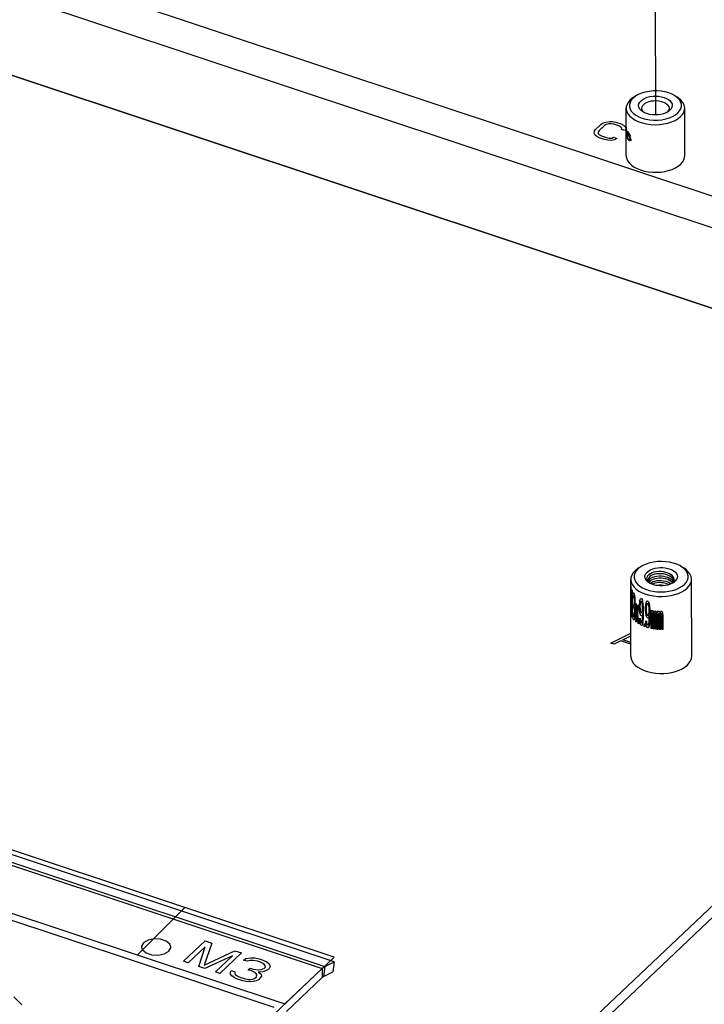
# Model space of a CAD drawing. Extents: x 0 to 1189, y 0 to 841.
# Tile 43 of 256: x 606 to 628, y 141 to 173. Entities that reach past the tile are written whole.
import ezdxf

# ---------------------------------------------------------------- set-up
doc = ezdxf.new("R2010")
doc.units = 0
doc.header["$LTSCALE"] = 65.395
doc.linetypes.add('DASHED', pattern=[0.2, 0.1, -0.1])
doc.layers.get('0').update_dxf_attribs({"linetype": 'CONTINUOUS'})
for name, color, linetype in [('02___PRT_ALL_AXES', 7, 'CONTINUOUS'), ('03___PRT_ALL_CURVES', 7, 'CONTINUOUS'), ('03__ASM_ALL_CURVES', 7, 'CONTINUOUS')]:
    doc.layers.add(name, color=color, linetype=linetype)

msp = doc.modelspace()

# ---------------------------------------------------------------- linework, layer by layer
at = {"color": 7, "linetype": 'DASHED'}
msp.add_line((625.789, 294.251), (626.058, 170.153), dxfattribs=at)
at = {"color": 7, "linetype": 'Continuous'}
for p, q in [((558.65, 190.573), (645.813, 161.573)), ((557.845, 189.81), (645.008, 160.811)), ((667.783, 182.395), (616.944, 134.214)), ((601.782, 172.589), (641.582, 159.348)), ((625.411, 170.759), (625.335, 170.698)), ((625.44, 170.778), (625.363, 170.731)), ((625.44, 170.778), (625.411, 170.759)), ((626.672, 170.78), (626.749, 170.734)), ((625.707, 170.224), (625.689, 170.237)), ((626.433, 170.246), (626.408, 170.226)), ((626.468, 170.287), (626.433, 170.246)), ((625.564, 155.536), (625.489, 155.476)), ((625.599, 155.559), (625.522, 155.512)), ((625.599, 155.559), (625.564, 155.536)), ((626.882, 155.561), (626.959, 155.515)), ((625.267, 152.647), (625.261, 155.136)), ((625.819, 155.06), (625.86, 155.023)), ((625.821, 155.121), (625.823, 155.102)), ((625.857, 155.024), (625.822, 155.047)), ((625.856, 155.037), (625.886, 155.008)), ((625.879, 155.011), (625.857, 155.024)), ((625.86, 155.023), (625.876, 155.013)), ((626.583, 155.003), (626.61, 155.026)), ((626.626, 155.025), (626.603, 155.012)), ((626.648, 155.04), (626.658, 155.047)), ((626.657, 155.103), (626.661, 155.139)), ((627.227, 152.652), (627.221, 155.141)), ((625.262, 154.934), (625.262, 154.927)), ((625.302, 154.778), (625.304, 153.909)), ((625.329, 154.679), (625.337, 154.705)), ((625.337, 154.705), (625.352, 154.704)), ((625.352, 154.704), (625.356, 154.699)), ((625.889, 155.007), (625.879, 155.011)), ((625.886, 155.008), (625.889, 155.007)), ((625.95, 154.979), (625.889, 155.007)), ((626.489, 154.754), (626.611, 154.78)), ((625.295, 153.929), (625.293, 154.613)), ((625.319, 154.546), (625.321, 154.617)), ((625.329, 154.532), (625.319, 154.546)), ((625.321, 154.617), (625.329, 154.679)), ((625.333, 154.581), (625.329, 154.532)), ((625.339, 154.61), (625.333, 154.581)), ((625.35, 154.614), (625.339, 154.61)), ((625.359, 154.604), (625.35, 154.614)), ((625.37, 154.572), (625.359, 154.604)), ((625.378, 154.527), (625.37, 154.572)), ((625.372, 154.662), (625.382, 154.615)), ((625.383, 154.467), (625.378, 154.527)), ((625.378, 154.361), (625.383, 154.43)), ((625.382, 154.615), (625.392, 154.531)), ((625.383, 154.43), (625.383, 154.467)), ((625.392, 154.531), (625.395, 154.455)), ((625.395, 154.418), (625.393, 154.346)), ((625.395, 154.455), (625.395, 154.418)), ((625.541, 154.31), (625.547, 154.399)), ((625.547, 154.399), (625.556, 154.467)), ((625.556, 154.467), (625.572, 154.514)), ((625.566, 154.388), (625.56, 154.336)), ((625.576, 154.42), (625.566, 154.388)), ((625.572, 154.514), (625.589, 154.524)), ((625.586, 154.433), (625.576, 154.42)), ((625.609, 154.422), (625.586, 154.433)), ((625.589, 154.524), (625.605, 154.516)), ((625.605, 154.516), (625.623, 154.489)), ((625.619, 154.399), (625.609, 154.422)), ((625.63, 154.357), (625.619, 154.399)), ((625.623, 154.489), (625.64, 154.426)), ((625.64, 154.426), (625.651, 154.348)), ((625.756, 154.383), (625.775, 154.432)), ((625.775, 154.432), (625.795, 154.445)), ((625.795, 154.445), (625.814, 154.439)), ((625.814, 154.439), (625.834, 154.416)), ((625.834, 154.416), (625.855, 154.355)), ((625.318, 154.088), (625.328, 154.073)), ((625.32, 154.029), (625.318, 154.088)), ((625.328, 154.073), (625.33, 154.033)), ((625.35, 154.319), (625.359, 154.308)), ((625.351, 154.245), (625.35, 154.319)), ((625.359, 154.234), (625.351, 154.245)), ((625.359, 154.308), (625.373, 154.329)), ((625.373, 154.2), (625.359, 154.234)), ((625.373, 154.329), (625.378, 154.361)), ((625.381, 154.155), (625.373, 154.2)), ((625.388, 154.296), (625.378, 154.25)), ((625.378, 154.25), (625.39, 154.201)), ((625.386, 154.077), (625.381, 154.155)), ((625.386, 154.003), (625.386, 154.077)), ((625.393, 154.346), (625.388, 154.296)), ((625.39, 154.201), (625.396, 154.141)), ((625.396, 154.141), (625.398, 154.064)), ((625.418, 154.359), (625.434, 154.346)), ((625.457, 154.033), (625.441, 154.164)), ((625.453, 154.188), (625.466, 154.082)), ((625.466, 154.082), (625.478, 154.168)), ((625.491, 154.126), (625.475, 154.02)), ((625.498, 154.3), (625.516, 154.288)), ((625.541, 154.236), (625.541, 154.31)), ((625.547, 154.14), (625.541, 154.236)), ((625.557, 154.061), (625.547, 154.14)), ((625.56, 154.336), (625.557, 154.283)), ((625.557, 154.283), (625.557, 154.246)), ((625.557, 154.246), (625.56, 154.188)), ((625.56, 154.188), (625.567, 154.13)), ((625.567, 154.13), (625.576, 154.087)), ((625.576, 154.087), (625.586, 154.064)), ((625.61, 154.052), (625.62, 154.066)), ((625.62, 154.066), (625.63, 154.098)), ((625.637, 154.299), (625.63, 154.357)), ((625.63, 154.098), (625.637, 154.151)), ((625.64, 154.242), (625.637, 154.299)), ((625.637, 154.151), (625.64, 154.205)), ((625.64, 154.205), (625.64, 154.242)), ((625.651, 154.348), (625.658, 154.253)), ((625.658, 154.253), (625.662, 154.122)), ((625.662, 154.122), (625.662, 153.992)), ((625.738, 154.223), (625.745, 154.312)), ((625.738, 154.149), (625.738, 154.223)), ((625.746, 154.054), (625.738, 154.149)), ((625.745, 154.312), (625.756, 154.383)), ((625.761, 154.252), (625.757, 154.198)), ((625.757, 154.198), (625.757, 154.161)), ((625.757, 154.161), (625.761, 154.104)), ((625.768, 154.305), (625.761, 154.252)), ((625.761, 154.104), (625.769, 154.047)), ((625.779, 154.339), (625.768, 154.305)), ((625.791, 154.354), (625.779, 154.339)), ((625.819, 154.346), (625.791, 154.354)), ((625.831, 154.324), (625.819, 154.346)), ((625.843, 154.284), (625.831, 154.324)), ((625.851, 154.227), (625.843, 154.284)), ((625.843, 154.026), (625.851, 154.079)), ((625.855, 154.171), (625.851, 154.227)), ((625.851, 154.079), (625.855, 154.134)), ((625.855, 154.355), (625.867, 154.278)), ((625.855, 154.134), (625.855, 154.171)), ((625.867, 154.278), (625.875, 154.184)), ((625.875, 154.184), (625.88, 154.054)), ((625.913, 154.139), (625.934, 154.135)), ((625.914, 153.548), (625.913, 154.139)), ((625.934, 154.135), (625.934, 154.08)), ((625.934, 154.08), (625.942, 154.115)), ((625.942, 154.115), (625.955, 154.132)), ((625.955, 154.132), (625.973, 154.129)), ((625.973, 154.129), (625.986, 154.108)), ((625.986, 154.108), (625.999, 154.051)), ((625.999, 154.051), (626.012, 154.104)), ((626.012, 154.104), (626.026, 154.121)), ((626.026, 154.121), (626.044, 154.119)), ((626.044, 154.119), (626.057, 154.099)), ((626.057, 154.099), (626.067, 154.061)), ((626.113, 154.112), (626.137, 154.111)), ((626.114, 153.521), (626.113, 154.112)), ((626.137, 154.111), (626.137, 154.055)), ((626.137, 154.055), (626.146, 154.092)), ((626.146, 154.092), (626.161, 154.11)), ((626.161, 154.11), (626.18, 154.109)), ((626.18, 154.109), (626.195, 154.09)), ((626.195, 154.09), (626.21, 154.034)), ((626.21, 154.034), (626.225, 154.089)), ((626.225, 154.089), (626.24, 154.108)), ((626.24, 154.108), (626.261, 154.108)), ((626.261, 154.108), (626.276, 154.09)), ((626.276, 154.09), (626.287, 154.053)), ((625.324, 153.968), (625.32, 154.029)), ((625.33, 153.922), (625.324, 153.968)), ((625.33, 154.033), (625.334, 153.99)), ((625.338, 153.874), (625.33, 153.922)), ((625.334, 153.99), (625.338, 153.966)), ((625.338, 153.966), (625.349, 153.934)), ((625.347, 153.844), (625.338, 153.874)), ((625.349, 153.934), (625.362, 153.917)), ((625.362, 153.917), (625.374, 153.923)), ((625.374, 153.831), (625.365, 153.822)), ((625.374, 153.923), (625.379, 153.936)), ((625.384, 153.857), (625.374, 153.831)), ((625.379, 153.936), (625.384, 153.968)), ((625.384, 153.968), (625.386, 154.003)), ((625.391, 153.887), (625.384, 153.857)), ((625.396, 153.937), (625.391, 153.887)), ((625.398, 153.99), (625.396, 153.937)), ((625.398, 154.064), (625.398, 153.99)), ((625.42, 153.768), (625.434, 153.873)), ((625.436, 153.755), (625.42, 153.768)), ((625.454, 153.884), (625.436, 153.755)), ((625.466, 153.971), (625.454, 153.884)), ((625.499, 153.708), (625.485, 153.814)), ((625.5, 153.827), (625.517, 153.697)), ((625.548, 153.882), (625.564, 153.873)), ((625.551, 153.824), (625.548, 153.882)), ((625.561, 153.745), (625.551, 153.824)), ((625.573, 153.997), (625.557, 154.061)), ((625.564, 153.873), (625.571, 153.814)), ((625.571, 153.814), (625.58, 153.772)), ((625.59, 153.97), (625.573, 153.997)), ((625.58, 153.772), (625.59, 153.748)), ((625.586, 154.064), (625.61, 154.052)), ((625.607, 153.962), (625.59, 153.97)), ((625.59, 153.748), (625.611, 153.738)), ((625.624, 153.972), (625.607, 153.962)), ((625.611, 153.738), (625.621, 153.752)), ((625.621, 153.752), (625.631, 153.784)), ((625.644, 154.037), (625.624, 153.972)), ((625.631, 153.784), (625.638, 153.837)), ((625.638, 153.837), (625.641, 153.891)), ((625.641, 153.891), (625.644, 154)), ((625.652, 153.775), (625.641, 153.706)), ((625.644, 154), (625.644, 154.037)), ((625.659, 153.865), (625.652, 153.775)), ((625.662, 153.992), (625.659, 153.865)), ((625.757, 153.976), (625.746, 154.054)), ((625.746, 153.795), (625.765, 153.789)), ((625.75, 153.739), (625.746, 153.795)), ((625.777, 153.915), (625.757, 153.976)), ((625.765, 153.789), (625.773, 153.731)), ((625.769, 154.047), (625.78, 154.006)), ((625.796, 153.891), (625.777, 153.915)), ((625.78, 154.006), (625.792, 153.984)), ((625.792, 153.984), (625.819, 153.976)), ((625.816, 153.885), (625.796, 153.891)), ((625.835, 153.898), (625.816, 153.885)), ((625.819, 153.976), (625.831, 153.992)), ((625.831, 153.992), (625.843, 154.026)), ((625.859, 153.966), (625.835, 153.898)), ((625.844, 153.712), (625.852, 153.765)), ((625.852, 153.765), (625.856, 153.82)), ((625.856, 153.82), (625.86, 153.929)), ((625.86, 153.929), (625.859, 153.966)), ((625.876, 153.796), (625.868, 153.706)), ((625.88, 153.925), (625.876, 153.796)), ((625.88, 154.054), (625.88, 153.925)), ((625.943, 154.041), (625.934, 154.006)), ((625.934, 154.006), (625.935, 153.544)), ((625.955, 154.058), (625.943, 154.041)), ((625.964, 154.056), (625.955, 154.058)), ((625.973, 154.036), (625.964, 154.056)), ((625.977, 154.017), (625.973, 154.036)), ((625.982, 153.979), (625.977, 154.017)), ((625.983, 153.536), (625.982, 153.979)), ((626.008, 154.013), (626.004, 153.976)), ((626.004, 153.976), (626.005, 153.533)), ((626.012, 154.03), (626.008, 154.013)), ((626.021, 154.048), (626.012, 154.03)), ((626.035, 154.046), (626.021, 154.048)), ((626.044, 154.027), (626.035, 154.046)), ((626.048, 154.008), (626.044, 154.027)), ((626.053, 153.97), (626.048, 154.008)), ((626.054, 153.527), (626.053, 153.97)), ((626.067, 154.061), (626.076, 153.968)), ((626.076, 153.968), (626.077, 153.524)), ((626.146, 154.018), (626.137, 153.981)), ((626.137, 153.981), (626.138, 153.52)), ((626.161, 154.036), (626.146, 154.018)), ((626.171, 154.035), (626.161, 154.036)), ((626.18, 154.016), (626.171, 154.035)), ((626.185, 153.998), (626.18, 154.016)), ((626.19, 153.961), (626.185, 153.998)), ((626.191, 153.517), (626.19, 153.961)), ((626.22, 153.997), (626.215, 153.96)), ((626.215, 153.96), (626.216, 153.517)), ((626.225, 154.015), (626.22, 153.997)), ((626.235, 154.034), (626.225, 154.015)), ((626.251, 154.034), (626.235, 154.034)), ((626.261, 154.016), (626.251, 154.034)), ((626.266, 153.997), (626.261, 154.016)), ((626.271, 153.96), (626.266, 153.997)), ((626.272, 153.517), (626.271, 153.96)), ((626.287, 154.053), (626.297, 153.961)), ((626.297, 153.961), (626.298, 153.518)), ((625.517, 153.697), (625.499, 153.708)), ((625.577, 153.681), (625.561, 153.745)), ((625.594, 153.654), (625.577, 153.681)), ((625.607, 153.648), (625.594, 153.654)), ((625.624, 153.658), (625.607, 153.648)), ((625.641, 153.706), (625.624, 153.658)), ((625.691, 153.704), (625.709, 153.697)), ((625.691, 153.612), (625.691, 153.704)), ((625.71, 153.605), (625.691, 153.612)), ((625.709, 153.697), (625.71, 153.605)), ((625.762, 153.661), (625.75, 153.739)), ((625.781, 153.6), (625.762, 153.661)), ((625.773, 153.731), (625.785, 153.691)), ((625.801, 153.575), (625.781, 153.6)), ((625.785, 153.691), (625.796, 153.669)), ((625.796, 153.669), (625.82, 153.662)), ((625.816, 153.571), (625.801, 153.575)), ((625.836, 153.584), (625.816, 153.571)), ((625.82, 153.662), (625.832, 153.678)), ((625.832, 153.678), (625.844, 153.712)), ((625.856, 153.635), (625.836, 153.584)), ((625.868, 153.706), (625.856, 153.635)), ((625.935, 153.544), (625.914, 153.548)), ((626.005, 153.533), (625.983, 153.536)), ((626.077, 153.524), (626.054, 153.527)), ((626.138, 153.52), (626.114, 153.521)), ((626.216, 153.517), (626.191, 153.517)), ((626.298, 153.518), (626.272, 153.517)), ((615.382, 142.623), (615.337, 142.299)), ((615.683, 142.777), (615.637, 142.454)), ((615.29, 142.555), (615.29, 142.265)), ((615.337, 142.299), (615.637, 142.454)), ((615.29, 142.265), (614.135, 141.17))]:
    msp.add_line(p, q, dxfattribs=at)
at = {"color": 3, "linetype": 'Continuous'}
for p, q in [((668.084, 182.295), (617.142, 134.016)), ((615.683, 142.777), (528.909, 171.647)), ((528.516, 171.425), (615.29, 142.555)), ((528.609, 171.493), (615.382, 142.623)), ((526.953, 170.176), (613.727, 141.306)), ((615.382, 142.623), (615.683, 142.777)), ((615.29, 142.555), (613.728, 141.074)), ((605.335, 141.646), (605.592, 141.389))]:
    msp.add_line(p, q, dxfattribs=at)
at = {"color": 7, "linetype": 'Continuous'}
for points in [[(625.245, 170.641), (625.182, 170.57), (625.139, 170.494), (625.116, 170.416), (625.112, 170.369)], [(625.335, 170.698), (625.277, 170.631), (625.238, 170.561), (625.219, 170.487), (625.22, 170.413), (625.243, 170.34), (625.285, 170.27), (625.347, 170.204), (625.426, 170.145), (625.52, 170.094), (625.628, 170.051), (625.746, 170.018), (625.872, 169.997), (626.002, 169.986), (626.134, 169.987), (626.264, 170), (626.389, 170.024), (626.506, 170.059), (626.611, 170.104), (626.703, 170.157), (626.779, 170.217)], [(625.363, 170.731), (625.326, 170.706), (625.245, 170.641)], [(626.672, 170.78), (626.594, 170.822), (626.486, 170.864), (626.368, 170.897), (626.242, 170.919), (626.111, 170.929), (625.98, 170.928), (625.85, 170.915), (625.725, 170.891), (625.608, 170.856), (625.503, 170.812), (625.44, 170.778)], [(625.591, 170.613), (625.646, 170.656), (625.713, 170.693), (625.792, 170.723), (625.878, 170.745), (625.969, 170.759), (626.064, 170.763), (626.158, 170.758), (626.249, 170.743), (626.334, 170.72), (626.411, 170.689), (626.477, 170.651), (626.53, 170.608), (626.569, 170.559), (626.592, 170.508), (626.599, 170.455), (626.59, 170.402), (626.564, 170.351), (626.523, 170.303)], [(626.767, 170.711), (626.688, 170.77), (626.672, 170.78)], [(627.002, 170.373), (627, 170.405), (626.981, 170.484), (626.941, 170.56), (626.881, 170.632), (626.803, 170.698), (626.749, 170.734)], [(626.779, 170.217), (626.837, 170.284), (626.876, 170.355), (626.895, 170.428), (626.893, 170.502), (626.871, 170.575), (626.829, 170.646), (626.767, 170.711)], [(625.112, 170.369), (625.114, 170.336), (625.133, 170.258), (625.173, 170.182), (625.233, 170.11), (625.311, 170.044), (625.406, 169.985), (625.515, 169.935), (625.636, 169.894), (625.767, 169.865), (625.905, 169.846), (626.045, 169.839), (626.186, 169.845), (626.324, 169.862), (626.456, 169.89), (626.58, 169.929), (626.691, 169.978), (626.788, 170.035), (626.869, 170.101)], [(625.66, 170.249), (625.637, 170.264), (625.584, 170.308), (625.545, 170.356), (625.522, 170.408), (625.514, 170.461), (625.524, 170.514), (625.55, 170.565), (625.591, 170.613)], [(625.62, 170.37), (625.626, 170.411), (625.646, 170.455), (625.681, 170.496)], [(625.689, 170.237), (625.652, 170.277), (625.629, 170.321), (625.62, 170.37)], [(625.681, 170.496), (625.728, 170.533), (625.787, 170.564), (625.855, 170.589), (625.93, 170.606), (626.009, 170.615), (626.09, 170.616), (626.169, 170.609), (626.245, 170.593), (626.314, 170.57), (626.375, 170.54), (626.425, 170.505), (626.462, 170.465), (626.486, 170.421), (626.495, 170.372)], [(626.523, 170.303), (626.468, 170.259), (626.455, 170.251)], [(626.495, 170.372), (626.489, 170.331), (626.468, 170.287)], [(626.869, 170.101), (626.932, 170.172), (626.976, 170.247), (626.999, 170.326), (627.002, 170.373)], [(625.78, 170.195), (625.703, 170.226), (625.66, 170.249)], [(626.455, 170.251), (626.4, 170.222), (626.322, 170.192), (626.236, 170.17), (626.144, 170.157), (626.05, 170.153), (625.956, 170.158), (625.865, 170.172), (625.78, 170.195)], [(626.882, 155.561), (626.844, 155.583), (626.743, 155.629), (626.631, 155.667), (626.51, 155.694), (626.382, 155.711), (626.252, 155.717), (626.122, 155.713), (625.994, 155.697), (625.871, 155.671), (625.757, 155.635), (625.654, 155.589), (625.599, 155.559)], [(625.399, 155.419), (625.336, 155.348), (625.292, 155.274), (625.267, 155.196), (625.261, 155.136)], [(625.489, 155.476), (625.431, 155.41), (625.391, 155.34), (625.37, 155.267), (625.368, 155.193), (625.386, 155.121), (625.423, 155.05), (625.478, 154.984), (625.55, 154.922), (625.638, 154.868), (625.739, 154.822)], [(625.522, 155.512), (625.479, 155.484), (625.399, 155.419)], [(625.822, 155.047), (625.775, 155.089), (625.741, 155.135), (625.721, 155.184), (625.716, 155.233), (625.727, 155.283), (625.751, 155.331), (625.79, 155.376)], [(625.79, 155.376), (625.839, 155.414), (625.898, 155.448), (625.967, 155.477), (626.043, 155.498), (626.123, 155.513), (626.207, 155.52), (626.292, 155.519), (626.375, 155.511), (626.455, 155.495), (626.53, 155.472), (626.596, 155.443), (626.654, 155.408), (626.701, 155.369), (626.736, 155.325), (626.758, 155.279), (626.766, 155.232), (626.761, 155.184), (626.742, 155.138)], [(625.848, 155.301), (625.895, 155.332), (625.953, 155.359), (626.018, 155.379), (626.087, 155.392), (626.162, 155.399), (626.237, 155.399), (626.312, 155.391), (626.382, 155.376), (626.448, 155.354), (626.507, 155.327), (626.557, 155.295)], [(627.004, 155.467), (626.932, 155.528), (626.882, 155.561)], [(627.221, 155.141), (627.221, 155.159), (627.206, 155.237), (627.171, 155.314), (627.118, 155.386), (627.047, 155.454), (626.959, 155.515)], [(626.993, 154.975), (627.052, 155.041), (627.092, 155.111), (627.113, 155.184), (627.114, 155.257), (627.097, 155.33), (627.06, 155.401), (627.004, 155.467)], [(625.261, 155.136), (625.262, 155.118), (625.277, 155.04), (625.311, 154.963), (625.365, 154.891), (625.436, 154.823), (625.524, 154.762), (625.626, 154.709), (625.741, 154.664)], [(625.848, 155.301), (625.811, 155.264), (625.785, 155.225), (625.773, 155.183), (625.775, 155.141), (625.79, 155.1), (625.819, 155.06)], [(625.88, 155.23), (625.851, 155.2), (625.832, 155.168), (625.822, 155.135), (625.821, 155.121)], [(625.823, 155.102), (625.834, 155.069), (625.856, 155.037)], [(625.881, 155.157), (625.849, 155.124), (625.829, 155.088), (625.828, 155.086)], [(625.881, 155.085), (625.849, 155.052), (625.847, 155.049)], [(626.654, 155.097), (626.638, 155.135), (626.608, 155.177), (626.567, 155.215), (626.517, 155.248), (626.457, 155.276), (626.391, 155.298), (626.321, 155.313), (626.248, 155.322), (626.174, 155.323), (626.103, 155.316), (626.037, 155.303), (625.976, 155.284), (625.923, 155.259), (625.88, 155.23)], [(625.881, 155.157), (625.923, 155.187), (625.975, 155.211), (626.035, 155.231), (626.101, 155.244), (626.173, 155.25), (626.247, 155.249), (626.32, 155.241), (626.39, 155.226), (626.456, 155.205), (626.515, 155.177), (626.566, 155.144), (626.608, 155.105), (626.638, 155.063), (626.639, 155.063)], [(626.612, 155.028), (626.608, 155.033), (626.566, 155.071), (626.515, 155.104), (626.456, 155.132), (626.39, 155.154), (626.32, 155.169), (626.247, 155.177), (626.173, 155.178), (626.102, 155.171), (626.035, 155.158), (625.975, 155.139), (625.923, 155.114), (625.881, 155.085)], [(625.881, 155.013), (625.924, 155.042), (625.976, 155.067), (626.037, 155.086), (626.104, 155.099), (626.175, 155.105), (626.248, 155.105), (626.32, 155.097), (626.39, 155.082), (626.457, 155.06), (626.517, 155.031), (626.568, 154.998), (626.569, 154.997)], [(626.496, 154.969), (626.457, 154.987), (626.391, 155.009), (626.321, 155.024), (626.248, 155.032), (626.175, 155.033), (626.104, 155.027), (626.038, 155.014), (625.977, 154.995), (625.947, 154.981)], [(626.66, 155.131), (626.654, 155.172), (626.633, 155.216), (626.601, 155.257), (626.557, 155.295)], [(626.661, 155.139), (626.661, 155.144), (626.653, 155.185), (626.633, 155.225), (626.6, 155.262), (626.557, 155.295)], [(626.61, 155.026), (626.639, 155.063), (626.657, 155.103)], [(626.742, 155.138), (626.709, 155.092), (626.662, 155.049), (626.626, 155.025)], [(626.742, 155.138), (626.704, 155.09), (626.655, 155.046), (626.626, 155.026)], [(626.658, 155.047), (626.706, 155.09), (626.742, 155.138)], [(627.084, 154.858), (627.146, 154.929), (627.191, 155.003), (627.216, 155.081), (627.221, 155.141)], [(625.262, 154.927), (625.263, 154.769), (625.264, 154.607), (625.266, 154.438), (625.269, 154.265), (625.272, 154.087)], [(625.272, 154.087), (625.274, 154.224), (625.277, 154.364), (625.28, 154.508), (625.284, 154.656), (625.288, 154.808)], [(625.288, 154.808), (625.29, 154.804), (625.292, 154.798), (625.295, 154.793), (625.297, 154.789), (625.299, 154.783), (625.302, 154.778)], [(625.739, 154.822), (625.852, 154.784), (625.973, 154.757), (626.1, 154.74), (626.23, 154.733), (626.361, 154.738), (626.489, 154.754)], [(626.111, 154.939), (626.027, 154.955), (625.95, 154.979)], [(626.068, 154.948), (626.104, 154.955), (626.175, 154.961), (626.247, 154.96), (626.32, 154.952), (626.375, 154.94)], [(626.457, 154.957), (626.373, 154.94), (626.286, 154.931), (626.198, 154.931), (626.111, 154.939)], [(626.603, 155.012), (626.534, 154.981), (626.457, 154.957)], [(626.55, 154.616), (626.679, 154.646), (626.8, 154.686), (626.909, 154.736), (627.004, 154.794), (627.084, 154.858)], [(626.611, 154.78), (626.725, 154.816), (626.828, 154.861), (626.918, 154.915), (626.993, 154.975)], [(625.269, 154.011), (625.267, 154.15), (625.265, 154.286), (625.264, 154.418), (625.263, 154.547), (625.262, 154.672)], [(625.293, 154.613), (625.289, 154.48), (625.285, 154.351), (625.282, 154.224), (625.279, 154.1), (625.276, 153.979)], [(625.356, 154.699), (625.359, 154.691), (625.363, 154.684), (625.366, 154.677), (625.369, 154.669), (625.372, 154.662)], [(625.741, 154.664), (625.866, 154.629), (625.998, 154.604), (626.136, 154.59), (626.276, 154.588), (626.415, 154.596), (626.55, 154.616)], [(625.441, 154.164), (625.426, 154.295), (625.418, 154.359)], [(625.434, 154.346), (625.441, 154.293), (625.453, 154.188)], [(625.478, 154.168), (625.491, 154.256), (625.498, 154.3)], [(625.516, 154.288), (625.507, 154.234), (625.491, 154.126)], [(625.276, 153.979), (625.275, 153.983), (625.273, 153.988), (625.272, 153.994), (625.271, 154), (625.27, 154.004), (625.269, 154.011)], [(625.304, 153.909), (625.303, 153.911), (625.301, 153.915), (625.3, 153.919), (625.298, 153.922), (625.297, 153.924), (625.295, 153.929)], [(625.365, 153.822), (625.362, 153.826), (625.359, 153.829), (625.356, 153.833), (625.353, 153.836), (625.35, 153.84), (625.347, 153.844)], [(625.434, 153.873), (625.449, 153.979), (625.457, 154.033)], [(625.485, 153.814), (625.472, 153.919), (625.466, 153.971)], [(625.475, 154.02), (625.483, 153.956), (625.5, 153.827)], [(625.267, 152.647), (625.277, 152.568), (625.306, 152.494), (625.352, 152.424), (625.415, 152.357), (625.493, 152.296), (625.585, 152.242), (625.69, 152.195), (625.805, 152.157)], [(627.089, 152.369), (627.15, 152.436), (627.193, 152.508), (627.219, 152.582), (627.227, 152.652)], [(625.805, 152.157), (625.928, 152.128), (626.057, 152.109), (626.19, 152.099), (626.324, 152.1), (626.456, 152.111), (626.584, 152.133)], [(626.584, 152.133), (626.706, 152.164), (626.82, 152.203), (626.923, 152.252)], [(626.923, 152.252), (627.013, 152.307), (627.089, 152.369)], [(615.337, 142.299), (615.321, 142.29), (615.306, 142.279), (615.29, 142.265)]]:
    msp.add_lwpolyline(points, dxfattribs=at)
at = {"color": 3, "linetype": 'Continuous'}
msp.add_lwpolyline([(615.382, 142.623), (615.352, 142.605), (615.321, 142.582), (615.29, 142.555)], dxfattribs=at)
at = {"layer": '02___PRT_ALL_AXES', "color": 7, "linetype": 'Continuous'}
for p, q in [((625.115, 168.829), (625.112, 170.369)), ((627.005, 168.833), (627.002, 170.373)), ((626.704, 168.443), (626.796, 168.499)), ((626.796, 168.499), (626.873, 168.561))]:
    msp.add_line(p, q, dxfattribs=at)
at = {"layer": '02___PRT_ALL_AXES', "color": 3, "linetype": 'Continuous'}
msp.add_line((609.602, 143.062), (609.787, 143), dxfattribs=at)
at = {"layer": '02___PRT_ALL_AXES', "color": 7, "linetype": 'Continuous'}
for points in [[(625.115, 168.829), (625.116, 168.811), (625.13, 168.736), (625.164, 168.662), (625.215, 168.592), (625.284, 168.527), (625.368, 168.468)], [(626.873, 168.561), (626.933, 168.629), (626.976, 168.701), (627, 168.775), (627.005, 168.833)], [(625.368, 168.468), (625.467, 168.417), (625.578, 168.374), (625.698, 168.34)], [(626.358, 168.327), (626.483, 168.356), (626.599, 168.395), (626.704, 168.443)], [(625.698, 168.34), (625.826, 168.316), (625.959, 168.303), (626.094, 168.3), (626.228, 168.308), (626.358, 168.327)]]:
    msp.add_lwpolyline(points, dxfattribs=at)
at = {"layer": '02___PRT_ALL_AXES', "color": 3, "linetype": 'Continuous'}
for points in [[(609.523, 143.389), (609.459, 143.277), (609.457, 143.253)], [(609.457, 143.253), (609.488, 143.158), (609.602, 143.062)], [(610.402, 143.254), (610.371, 143.349), (610.257, 143.446), (610.073, 143.507), (609.867, 143.517), (609.668, 143.474), (609.523, 143.389)], [(610.336, 143.119), (610.4, 143.231), (610.402, 143.254)], [(609.787, 143), (609.992, 142.99), (610.192, 143.033), (610.336, 143.119)]]:
    msp.add_lwpolyline(points, dxfattribs=at)
at = {"layer": '03___PRT_ALL_CURVES', "color": 4, "linetype": 'Continuous'}
for p, q in [((601.782, 172.589), (641.582, 159.348)), ((624.084, 169.624), (624.122, 169.684)), ((624.122, 169.684), (624.293, 169.846)), ((624.406, 169.809), (624.235, 169.646)), ((624.293, 169.846), (624.369, 169.894)), ((624.369, 169.894), (624.452, 169.925)), ((624.47, 169.846), (624.406, 169.809)), ((624.452, 169.925), (624.573, 169.943)), ((624.542, 169.866), (624.47, 169.846)), ((624.621, 169.869), (624.542, 169.866)), ((624.573, 169.943), (624.671, 169.94)), ((624.708, 169.854), (624.621, 169.869)), ((624.671, 169.94), (624.777, 169.919)), ((624.877, 169.798), (624.708, 169.854)), ((624.777, 169.919), (624.946, 169.863)), ((624.941, 169.762), (624.877, 169.798)), ((624.975, 169.722), (624.941, 169.762)), ((624.946, 169.863), (625.028, 169.821)), ((624.959, 169.683), (624.975, 169.722)), ((625.072, 169.646), (624.959, 169.683)), ((625.028, 169.821), (625.081, 169.774)), ((625.11, 169.706), (625.072, 169.646)), ((625.081, 169.774), (625.11, 169.706)), ((624.076, 169.568), (624.084, 169.624)), ((624.105, 169.5), (624.076, 169.568)), ((624.158, 169.453), (624.105, 169.5)), ((624.24, 169.411), (624.158, 169.453)), ((624.235, 169.646), (624.208, 169.597)), ((624.208, 169.597), (624.211, 169.552)), ((624.211, 169.552), (624.245, 169.512)), ((624.409, 169.355), (624.24, 169.411)), ((624.245, 169.512), (624.309, 169.476)), ((624.309, 169.476), (624.478, 169.419)), ((624.515, 169.334), (624.409, 169.355)), ((624.478, 169.419), (624.565, 169.405)), ((624.565, 169.405), (624.644, 169.408)), ((624.734, 169.349), (624.613, 169.331)), ((624.644, 169.408), (624.697, 169.434)), ((624.697, 169.434), (624.81, 169.397)), ((624.81, 169.397), (624.734, 169.349)), ((624.613, 169.331), (624.515, 169.334)), ((624.612, 153.081), (625.265, 153.399)), ((624.937, 153.148), (624.725, 153.043)), ((625.266, 153.039), (624.937, 153.148)), ((625.001, 153.185), (625.265, 153.315)), ((625.266, 153.097), (625.001, 153.185)), ((624.725, 153.043), (624.612, 153.081)), ((625.251, 152.868), (625.266, 152.906))]:
    msp.add_line(p, q, dxfattribs=at)
at = {"layer": '03___PRT_ALL_CURVES', "color": 40, "linetype": 'Continuous'}
for p, q in [((625.113, 169.758), (625.114, 169.718)), ((625.114, 169.718), (625.114, 169.73)), ((625.114, 169.681), (625.114, 169.68)), ((625.114, 169.68), (625.114, 169.622)), ((625.114, 169.637), (625.114, 169.621)), ((625.114, 169.622), (625.114, 169.597)), ((625.114, 169.597), (625.114, 169.572)), ((625.118, 169.526), (625.118, 169.501)), ((625.123, 169.481), (625.123, 169.505)), ((625.133, 169.58), (625.134, 169.61)), ((625.133, 169.545), (625.133, 169.58)), ((625.135, 169.507), (625.133, 169.545)), ((625.134, 169.61), (625.138, 169.626)), ((625.138, 169.473), (625.135, 169.507)), ((625.138, 169.626), (625.144, 169.632)), ((625.144, 169.44), (625.138, 169.473)), ((625.144, 169.583), (625.142, 169.558)), ((625.142, 169.558), (625.142, 169.548)), ((625.142, 169.548), (625.155, 169.54)), ((625.144, 169.632), (625.155, 169.624)), ((625.146, 169.593), (625.144, 169.583)), ((625.144, 169.504), (625.146, 169.514)), ((625.144, 169.489), (625.144, 169.504)), ((625.146, 169.47), (625.144, 169.489)), ((625.15, 169.599), (625.146, 169.593)), ((625.146, 169.514), (625.15, 169.515)), ((625.151, 169.446), (625.146, 169.47)), ((625.158, 169.595), (625.15, 169.599)), ((625.15, 169.515), (625.158, 169.511)), ((625.158, 169.422), (625.151, 169.446)), ((625.166, 169.585), (625.158, 169.595)), ((625.158, 169.511), (625.166, 169.502)), ((625.167, 169.403), (625.158, 169.422)), ((625.198, 169.535), (625.186, 169.556)), ((625.203, 169.358), (625.191, 169.368)), ((625.217, 169.351), (625.203, 169.358)), ((625.222, 169.484), (625.212, 169.51)), ((625.217, 169.42), (625.227, 169.399)), ((625.227, 169.355), (625.217, 169.351)), ((625.227, 169.399), (625.233, 169.379)), ((625.233, 169.364), (625.227, 169.355)), ((625.233, 169.379), (625.233, 169.364)), ((625.244, 169.476), (625.251, 169.455)), ((625.264, 169.354), (625.264, 169.33)), ((625.233, 169.315), (625.208, 169.328))]:
    msp.add_line(p, q, dxfattribs=at)
for points in [[(625.123, 169.505), (625.122, 169.507), (625.121, 169.511), (625.121, 169.515), (625.12, 169.518), (625.119, 169.522), (625.118, 169.526)], [(625.118, 169.501), (625.119, 169.499), (625.119, 169.496), (625.12, 169.492), (625.121, 169.488), (625.122, 169.485), (625.123, 169.481)], [(625.156, 169.402), (625.153, 169.41), (625.151, 169.417), (625.148, 169.425), (625.146, 169.432), (625.144, 169.44)], [(625.155, 169.624), (625.158, 169.62), (625.16, 169.616), (625.163, 169.613), (625.166, 169.609), (625.169, 169.605)], [(625.155, 169.54), (625.158, 169.536), (625.161, 169.533), (625.163, 169.529), (625.166, 169.525), (625.169, 169.521)], [(625.17, 169.374), (625.167, 169.379), (625.164, 169.385), (625.161, 169.391), (625.158, 169.397), (625.156, 169.402)], [(625.186, 169.556), (625.184, 169.559), (625.18, 169.564), (625.176, 169.569), (625.173, 169.575), (625.17, 169.58), (625.166, 169.585)], [(625.166, 169.502), (625.17, 169.496), (625.173, 169.491), (625.178, 169.484), (625.181, 169.479), (625.185, 169.474), (625.19, 169.467)], [(625.191, 169.368), (625.187, 169.373), (625.183, 169.379), (625.178, 169.386), (625.174, 169.391), (625.171, 169.396), (625.167, 169.403)], [(625.169, 169.605), (625.17, 169.603), (625.173, 169.6), (625.175, 169.596), (625.177, 169.593), (625.18, 169.59), (625.183, 169.585)], [(625.169, 169.521), (625.172, 169.518), (625.174, 169.514), (625.177, 169.509), (625.18, 169.506), (625.182, 169.502), (625.186, 169.497)], [(625.187, 169.349), (625.184, 169.352), (625.182, 169.356), (625.178, 169.361), (625.176, 169.364), (625.173, 169.368), (625.17, 169.374)], [(625.183, 169.585), (625.186, 169.579), (625.19, 169.573), (625.194, 169.567), (625.198, 169.561), (625.203, 169.555)], [(625.186, 169.497), (625.19, 169.49), (625.194, 169.484), (625.199, 169.478), (625.203, 169.472), (625.207, 169.466)], [(625.208, 169.328), (625.203, 169.332), (625.199, 169.336), (625.195, 169.34), (625.191, 169.345), (625.187, 169.349)], [(625.19, 169.467), (625.193, 169.463), (625.195, 169.459), (625.198, 169.455), (625.2, 169.45), (625.203, 169.446)], [(625.212, 169.51), (625.209, 169.515), (625.206, 169.52), (625.204, 169.525), (625.201, 169.53), (625.198, 169.535)], [(625.203, 169.555), (625.207, 169.546), (625.212, 169.538), (625.217, 169.529), (625.222, 169.521), (625.227, 169.513)], [(625.203, 169.446), (625.206, 169.441), (625.208, 169.436), (625.211, 169.431), (625.214, 169.426), (625.217, 169.42)], [(625.207, 169.466), (625.212, 169.457), (625.217, 169.449), (625.222, 169.44), (625.227, 169.432), (625.233, 169.423)], [(625.251, 169.455), (625.247, 169.458), (625.242, 169.463), (625.237, 169.468), (625.232, 169.473), (625.228, 169.478), (625.222, 169.484)], [(625.227, 169.513), (625.23, 169.505), (625.234, 169.498), (625.237, 169.49), (625.241, 169.483), (625.244, 169.476)], [(625.233, 169.423), (625.236, 169.417), (625.24, 169.41), (625.243, 169.404), (625.247, 169.397), (625.251, 169.391)], [(625.251, 169.391), (625.253, 169.384), (625.256, 169.376), (625.259, 169.369), (625.262, 169.362), (625.264, 169.354)], [(625.251, 169.317), (625.247, 169.317), (625.244, 169.316), (625.24, 169.316), (625.236, 169.316), (625.233, 169.315)], [(625.264, 169.33), (625.262, 169.327), (625.259, 169.325), (625.256, 169.322), (625.254, 169.32), (625.251, 169.317)]]:
    msp.add_lwpolyline(points, dxfattribs=at)
at = {"layer": '03__ASM_ALL_CURVES', "color": 4, "linetype": 'Continuous'}
for p, q in [((641.582, 159.35), (601.782, 172.592)), ((615.682, 142.927), (528.909, 171.797)), ((527.312, 170.283), (614.085, 141.413)), ((610.813, 142.791), (611.512, 143.453)), ((611.51, 143.263), (610.96, 142.742)), ((611.303, 142.628), (611.51, 143.263)), ((611.732, 143.38), (611.475, 142.665)), ((611.512, 143.453), (611.732, 143.38)), ((611.475, 142.665), (612.468, 143.135)), ((612.392, 142.97), (611.499, 142.562)), ((611.842, 142.448), (612.392, 142.97)), ((612.688, 143.062), (611.989, 142.399)), ((612.468, 143.135), (612.688, 143.062)), ((615.682, 142.927), (614.085, 141.413)), ((610.96, 142.742), (610.813, 142.791)), ((611.499, 142.562), (611.303, 142.628)), ((612.745, 142.833), (612.829, 142.882)), ((612.868, 142.793), (612.745, 142.833)), ((612.829, 142.882), (612.987, 142.905)), ((612.961, 142.819), (612.868, 142.793)), ((613.065, 142.822), (612.961, 142.819)), ((612.987, 142.905), (613.114, 142.901)), ((613.202, 142.796), (613.065, 142.822)), ((613.114, 142.901), (613.301, 142.858)), ((613.3, 142.763), (613.202, 142.796)), ((613.408, 142.708), (613.3, 142.763)), ((613.301, 142.858), (613.35, 142.842)), ((613.35, 142.842), (613.507, 142.77)), ((613.451, 142.655), (613.408, 142.708)), ((613.456, 142.597), (613.451, 142.655)), ((613.507, 142.77), (613.575, 142.71)), ((613.575, 142.71), (613.613, 142.621)), ((613.613, 142.621), (613.578, 142.556)), ((611.989, 142.399), (611.842, 142.448)), ((612.329, 142.439), (612.349, 142.489)), ((612.333, 142.38), (612.329, 142.439)), ((612.377, 142.327), (612.333, 142.38)), ((612.349, 142.489), (612.471, 142.448)), ((612.445, 142.267), (612.377, 142.327)), ((612.471, 142.448), (612.466, 142.412)), ((612.466, 142.412), (612.485, 142.367)), ((612.485, 142.367), (612.519, 142.337)), ((612.519, 142.337), (612.627, 142.282)), ((612.904, 142.514), (612.964, 142.57)), ((613.003, 142.481), (612.904, 142.514)), ((612.964, 142.57), (613.062, 142.537)), ((613.135, 142.418), (613.003, 142.481)), ((613.062, 142.537), (613.239, 142.517)), ((613.109, 142.236), (613.168, 142.293)), ((613.178, 142.365), (613.135, 142.418)), ((613.168, 142.293), (613.178, 142.365)), ((613.371, 142.454), (613.228, 142.444)), ((613.228, 142.444), (613.321, 142.375)), ((613.239, 142.517), (613.318, 142.529)), ((613.326, 142.316), (613.291, 142.252)), ((613.318, 142.529), (613.426, 142.569)), ((613.321, 142.375), (613.326, 142.316)), ((613.465, 142.48), (613.371, 142.454)), ((613.426, 142.569), (613.456, 142.597)), ((613.549, 142.528), (613.465, 142.48)), ((613.578, 142.556), (613.549, 142.528)), ((612.528, 142.22), (612.445, 142.267)), ((612.724, 142.155), (612.528, 142.22)), ((612.627, 142.282), (612.774, 142.233)), ((612.837, 142.136), (612.724, 142.155)), ((612.774, 142.233), (612.912, 142.207)), ((612.965, 142.132), (612.837, 142.136)), ((612.912, 142.207), (612.975, 142.204)), ((613.068, 142.135), (612.965, 142.132)), ((612.975, 142.204), (613.054, 142.216)), ((613.054, 142.216), (613.109, 142.236)), ((613.162, 142.161), (613.068, 142.135)), ((613.231, 142.195), (613.162, 142.161)), ((613.291, 142.252), (613.231, 142.195))]:
    msp.add_line(p, q, dxfattribs=at)
at = {"layer": '03__ASM_ALL_CURVES', "color": 2, "linetype": 'Continuous'}
msp.add_line((609.323, 142.997), (610.858, 144.532), dxfattribs=at)

doc.saveas('drawing.dxf')
